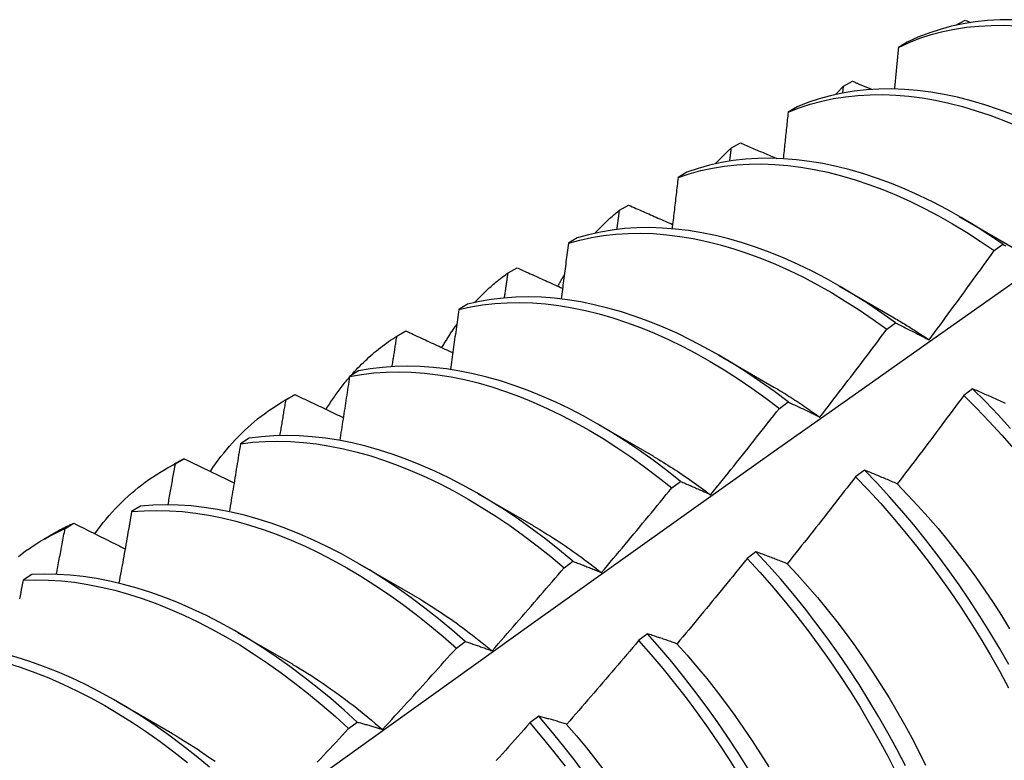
# Model space of a CAD drawing. Header units: inches. Extents: x 22 to 211, y 17 to 128.
# Tile 86 of 91: x 194.816 to 195.101, y 91.517 to 91.731. Entities that reach past the tile are written whole.
import ezdxf

# ---------------------------------------------------------------- set-up
doc = ezdxf.new("R2010")
doc.units = ezdxf.units.IN
doc.header["$MEASUREMENT"] = 0
doc.layers.add('Visible Edges(ANSI)', color=7, linetype='Continuous', lineweight=25)

msp = doc.modelspace()

# ---------------------------------------------------------------- linework, layer by layer
at = {"layer": 'Visible Edges(ANSI)'}
for p, q in [((195.08652, 91.72924), (195.08659, 91.72931)), ((195.08658, 91.72925), (195.08659, 91.72931)), ((195.08659, 91.72931), (195.08922, 91.73073)), ((195.08922, 91.73073), (195.09092, 91.73005)), ((195.07251, 91.72435), (195.06993, 91.72284)), ((195.05405, 91.7116), (195.05668, 91.71304)), ((195.05383, 91.70963), (195.05405, 91.7116)), ((195.0406, 91.70564), (195.03803, 91.70412)), ((195.02161, 91.69376), (195.02423, 91.69521)), ((195.00877, 91.68678), (195.0062, 91.68525)), ((194.98926, 91.67578), (194.99187, 91.67724)), ((195.08755, 91.67396), (195.1035, 91.66473)), ((194.97701, 91.66777), (194.97445, 91.66622)), ((195.09763, 91.66408), (195.10013, 91.66591)), ((194.95701, 91.65766), (194.95961, 91.65912)), ((195.05275, 91.65392), (195.0687, 91.64469)), ((194.94532, 91.6486), (194.94277, 91.64705)), ((194.92484, 91.63939), (194.92744, 91.64087)), ((195.06657, 91.64134), (195.06908, 91.64318)), ((195.01795, 91.63388), (195.0339, 91.62465)), ((194.9137, 91.62929), (194.91115, 91.62772)), ((195.09139, 91.62414), (195.08886, 91.62224)), ((194.89228, 91.62071), (194.8951, 91.62233)), ((194.89276, 91.62098), (194.89535, 91.62247)), ((194.89535, 91.62247), (194.8951, 91.62233)), ((195.03549, 91.61847), (195.038, 91.62033)), ((194.98315, 91.61384), (194.9991, 91.60461)), ((194.88215, 91.60982), (194.8796, 91.60824)), ((194.86077, 91.60242), (194.86335, 91.60393)), ((194.85749, 91.60067), (194.8603, 91.60229)), ((195.06008, 91.60061), (195.05755, 91.59871)), ((195.00438, 91.59549), (195.0069, 91.59736)), ((194.94835, 91.5938), (194.9643, 91.58457)), ((194.85066, 91.5902), (194.84812, 91.58861)), ((194.82885, 91.58372), (194.83143, 91.58524)), ((194.82269, 91.58063), (194.8255, 91.58225)), ((195.02873, 91.57699), (195.0262, 91.57508)), ((194.91355, 91.57376), (194.9295, 91.56453)), ((194.97324, 91.5724), (194.97576, 91.57427)), ((194.81923, 91.57043), (194.81669, 91.56882)), ((194.87875, 91.55372), (194.8947, 91.54449)), ((194.99733, 91.55328), (194.99479, 91.55136)), ((194.94207, 91.54919), (194.94459, 91.55107)), ((194.84396, 91.53368), (194.85991, 91.52445)), ((194.91086, 91.52588), (194.91338, 91.52776)), ((194.96587, 91.52947), (194.96332, 91.52755))]:
    msp.add_line(p, q, dxfattribs=at)
at = {"layer": 'Visible Edges(ANSI)', "flags": 128}
for points in [[(195.06993, 91.72284), (195.07301, 91.72424), (195.07618, 91.72546), (195.07943, 91.72652), (195.08276, 91.7274), (195.08616, 91.72811), (195.08964, 91.72865), (195.09319, 91.72901), (195.0968, 91.7292), (195.10047, 91.72922), (195.1042, 91.72906)], [(195.103, 91.73084), (195.09933, 91.73081), (195.09573, 91.73061), (195.09219, 91.73023), (195.08871, 91.72968), (195.08531, 91.72896), (195.08199, 91.72806), (195.07875, 91.72699), (195.07559, 91.72575), (195.07251, 91.72435)], [(195.06993, 91.72284), (195.06988, 91.72234), (195.06984, 91.72184), (195.06979, 91.72134), (195.06974, 91.72084), (195.0697, 91.72034), (195.06965, 91.71983), (195.0696, 91.71933), (195.06955, 91.71883), (195.0695, 91.71833), (195.06946, 91.71783), (195.06941, 91.71733), (195.06936, 91.71682), (195.06931, 91.71632), (195.06926, 91.71582), (195.06922, 91.71532), (195.06917, 91.71482), (195.06912, 91.71431), (195.06907, 91.71381), (195.06902, 91.71331), (195.06897, 91.71281), (195.06892, 91.7123), (195.06887, 91.7118), (195.06883, 91.7113), (195.06878, 91.71079)], [(195.05668, 91.71304), (195.05691, 91.71294), (195.05715, 91.71284), (195.05739, 91.71274), (195.05763, 91.71264), (195.05786, 91.71254), (195.0581, 91.71245), (195.05834, 91.71235), (195.05858, 91.71225), (195.05881, 91.71215), (195.05905, 91.71205), (195.05929, 91.71195), (195.05953, 91.71186), (195.05977, 91.71176), (195.06, 91.71166), (195.06024, 91.71156), (195.06048, 91.71146), (195.06072, 91.71136), (195.06096, 91.71126), (195.06119, 91.71117), (195.06143, 91.71107), (195.06167, 91.71097), (195.06191, 91.71087), (195.06215, 91.71077), (195.06238, 91.71067)], [(195.03803, 91.70412), (195.04119, 91.70535), (195.04443, 91.70642), (195.04776, 91.70731), (195.05116, 91.70803), (195.05464, 91.70858), (195.05818, 91.70896), (195.06178, 91.70916), (195.06545, 91.70918), (195.06917, 91.70904), (195.07295, 91.70872), (195.07677, 91.70823), (195.08063, 91.70756), (195.08454, 91.70672), (195.08847, 91.70572), (195.09244, 91.70454), (195.09643, 91.7032), (195.10044, 91.70169), (195.10446, 91.70002)], [(195.10294, 91.70343), (195.09893, 91.70493), (195.09495, 91.70626), (195.09098, 91.70742), (195.08705, 91.70841), (195.08315, 91.70924), (195.07929, 91.70989), (195.07547, 91.71037), (195.0717, 91.71067), (195.06798, 91.71081), (195.06432, 91.71077), (195.06072, 91.71055), (195.05718, 91.71017), (195.05371, 91.7096), (195.05032, 91.70887), (195.047, 91.70796), (195.04376, 91.70688), (195.0406, 91.70564)], [(195.05172, 91.7092), (195.05182, 91.7093), (195.05191, 91.7094), (195.05201, 91.7095), (195.0521, 91.70961), (195.0522, 91.70971), (195.05229, 91.70981), (195.05239, 91.70991), (195.05249, 91.71001), (195.05258, 91.71011), (195.05268, 91.71022), (195.05278, 91.71032), (195.05287, 91.71042), (195.05297, 91.71052), (195.05307, 91.71062), (195.05316, 91.71072), (195.05326, 91.71082), (195.05336, 91.71091), (195.05346, 91.71101), (195.05356, 91.71111), (195.05365, 91.71121), (195.05375, 91.71131), (195.05385, 91.71141), (195.05395, 91.7115), (195.05405, 91.7116)], [(195.03803, 91.70412), (195.03797, 91.70356), (195.03791, 91.703), (195.03785, 91.70244), (195.03779, 91.70188), (195.03773, 91.70132), (195.03767, 91.70076), (195.03762, 91.7002), (195.03756, 91.69964), (195.0375, 91.69908), (195.03744, 91.69852), (195.03738, 91.69795), (195.03732, 91.69739), (195.03726, 91.69683), (195.0372, 91.69627), (195.03714, 91.69571), (195.03708, 91.69515), (195.03702, 91.69459), (195.03696, 91.69403), (195.0369, 91.69346), (195.03684, 91.6929), (195.03677, 91.69234), (195.03671, 91.69178), (195.03665, 91.69122), (195.03659, 91.69065)], [(195.02423, 91.69521), (195.02466, 91.69502), (195.0251, 91.69483), (195.02554, 91.69465), (195.02597, 91.69446), (195.02641, 91.69427), (195.02685, 91.69409), (195.02728, 91.6939), (195.02772, 91.69371), (195.02816, 91.69353), (195.02859, 91.69334), (195.02903, 91.69315), (195.02947, 91.69297), (195.02991, 91.69278), (195.03034, 91.6926), (195.03078, 91.69241), (195.03122, 91.69222), (195.03166, 91.69204), (195.03209, 91.69185), (195.03253, 91.69166), (195.03297, 91.69148), (195.03341, 91.69129), (195.03385, 91.69111), (195.03428, 91.69092), (195.03472, 91.69073)], [(195.01692, 91.68916), (195.01711, 91.68936), (195.0173, 91.68956), (195.01749, 91.68976), (195.01768, 91.68996), (195.01787, 91.69016), (195.01806, 91.69036), (195.01825, 91.69056), (195.01844, 91.69075), (195.01863, 91.69095), (195.01883, 91.69114), (195.01902, 91.69134), (195.01922, 91.69153), (195.01941, 91.69172), (195.01961, 91.69191), (195.01981, 91.6921), (195.02, 91.69229), (195.0202, 91.69247), (195.0204, 91.69266), (195.0206, 91.69285), (195.0208, 91.69303), (195.021, 91.69321), (195.0212, 91.6934), (195.02141, 91.69358), (195.02161, 91.69376)], [(195.02115, 91.68995), (195.02117, 91.69011), (195.02119, 91.69027), (195.02121, 91.69042), (195.02123, 91.69058), (195.02125, 91.69074), (195.02126, 91.6909), (195.02128, 91.69106), (195.0213, 91.69122), (195.02132, 91.69138), (195.02134, 91.69154), (195.02136, 91.6917), (195.02138, 91.69185), (195.0214, 91.69201), (195.02142, 91.69217), (195.02144, 91.69233), (195.02146, 91.69249), (195.02148, 91.69265), (195.02149, 91.69281), (195.02151, 91.69297), (195.02153, 91.69312), (195.02155, 91.69328), (195.02157, 91.69344), (195.02159, 91.6936), (195.02161, 91.69376)], [(195.10013, 91.66591), (195.09613, 91.66863), (195.09211, 91.67121), (195.08808, 91.67365), (195.08404, 91.67593), (195.08, 91.67805), (195.07596, 91.68002), (195.07193, 91.68183), (195.06791, 91.68348), (195.0639, 91.68497), (195.05991, 91.68629), (195.05595, 91.68744), (195.05202, 91.68843), (195.04812, 91.68924), (195.04426, 91.68988), (195.04045, 91.69035), (195.03668, 91.69065), (195.03296, 91.69077), (195.02931, 91.69072), (195.02571, 91.6905), (195.02217, 91.6901), (195.01871, 91.68953), (195.01532, 91.68878), (195.012, 91.68786), (195.00877, 91.68678)], [(195.0062, 91.68525), (195.00944, 91.68632), (195.01276, 91.68722), (195.01616, 91.68796), (195.01963, 91.68851), (195.02317, 91.6889), (195.02677, 91.68911), (195.03043, 91.68915), (195.03415, 91.68901), (195.03792, 91.6887), (195.04174, 91.68822), (195.0456, 91.68756), (195.0495, 91.68674), (195.05344, 91.68574), (195.0574, 91.68458), (195.06139, 91.68324), (195.0654, 91.68174), (195.06942, 91.68008), (195.07346, 91.67826), (195.0775, 91.67628), (195.08154, 91.67414), (195.08558, 91.67185), (195.08961, 91.6694), (195.09363, 91.66681), (195.09763, 91.66408)], [(195.0062, 91.68525), (195.00613, 91.68463), (195.00606, 91.68401), (195.00599, 91.6834), (195.00591, 91.68278), (195.00584, 91.68216), (195.00577, 91.68155), (195.0057, 91.68093), (195.00563, 91.68031), (195.00556, 91.6797), (195.00548, 91.67908), (195.00541, 91.67846), (195.00534, 91.67784), (195.00527, 91.67723), (195.00519, 91.67661), (195.00512, 91.67599), (195.00505, 91.67537), (195.00497, 91.67475), (195.0049, 91.67414), (195.00483, 91.67352), (195.00475, 91.6729), (195.00468, 91.67228), (195.0046, 91.67166), (195.00453, 91.67104), (195.00446, 91.67042)], [(194.98212, 91.66912), (194.9824, 91.66942), (194.98268, 91.66972), (194.98297, 91.67002), (194.98325, 91.67031), (194.98354, 91.67061), (194.98383, 91.6709), (194.98412, 91.67119), (194.98441, 91.67148), (194.9847, 91.67176), (194.98499, 91.67205), (194.98529, 91.67233), (194.98558, 91.67261), (194.98588, 91.67288), (194.98618, 91.67316), (194.98648, 91.67343), (194.98679, 91.6737), (194.98709, 91.67397), (194.9874, 91.67423), (194.9877, 91.67449), (194.98801, 91.67476), (194.98832, 91.67501), (194.98864, 91.67527), (194.98895, 91.67553), (194.98926, 91.67578)], [(194.98853, 91.67021), (194.98856, 91.67044), (194.98859, 91.67067), (194.98862, 91.67091), (194.98865, 91.67114), (194.98868, 91.67137), (194.98871, 91.6716), (194.98874, 91.67183), (194.98878, 91.67207), (194.98881, 91.6723), (194.98884, 91.67253), (194.98887, 91.67276), (194.9889, 91.67299), (194.98893, 91.67323), (194.98896, 91.67346), (194.98899, 91.67369), (194.98902, 91.67392), (194.98905, 91.67415), (194.98908, 91.67439), (194.98911, 91.67462), (194.98914, 91.67485), (194.98917, 91.67508), (194.9892, 91.67531), (194.98923, 91.67555), (194.98926, 91.67578)], [(194.99187, 91.67724), (194.9924, 91.677), (194.99293, 91.67677), (194.99346, 91.67654), (194.99399, 91.6763), (194.99452, 91.67607), (194.99505, 91.67584), (194.99558, 91.6756), (194.99611, 91.67537), (194.99664, 91.67514), (194.99717, 91.67491), (194.9977, 91.67467), (194.99823, 91.67444), (194.99876, 91.67421), (194.99929, 91.67398), (194.99982, 91.67374), (195.00035, 91.67351), (195.00088, 91.67328), (195.00141, 91.67305), (195.00194, 91.67281), (195.00248, 91.67258), (195.00301, 91.67235), (195.00354, 91.67212), (195.00407, 91.67189), (195.0046, 91.67165)], [(195.06908, 91.64318), (195.0651, 91.64604), (195.0611, 91.64875), (195.05708, 91.65132), (195.05304, 91.65375), (195.04901, 91.65602), (195.04496, 91.65813), (195.04092, 91.6601), (195.03689, 91.6619), (195.03287, 91.66354), (195.02886, 91.66501), (195.02488, 91.66632), (195.02092, 91.66747), (195.01699, 91.66844), (195.01309, 91.66924), (195.00924, 91.66988), (195.00542, 91.67033), (195.00166, 91.67062), (194.99795, 91.67073), (194.99429, 91.67067), (194.9907, 91.67044), (194.98717, 91.67003), (194.98371, 91.66945), (194.98032, 91.66869), (194.97701, 91.66777)], [(194.97445, 91.66622), (194.97776, 91.66714), (194.98116, 91.66788), (194.98462, 91.66845), (194.98816, 91.66884), (194.99176, 91.66906), (194.99542, 91.66911), (194.99913, 91.66899), (195.0029, 91.66869), (195.00672, 91.66821), (195.01058, 91.66757), (195.01447, 91.66675), (195.01841, 91.66577), (195.02237, 91.66461), (195.02635, 91.66329), (195.03036, 91.6618), (195.03438, 91.66015), (195.03842, 91.65833), (195.04246, 91.65636), (195.0465, 91.65423), (195.05054, 91.65195), (195.05457, 91.64951), (195.05859, 91.64693), (195.06259, 91.6442), (195.06657, 91.64134)], [(194.97445, 91.66622), (194.97436, 91.66555), (194.97428, 91.66488), (194.97419, 91.66421), (194.97411, 91.66354), (194.97402, 91.66287), (194.97394, 91.6622), (194.97385, 91.66153), (194.97376, 91.66086), (194.97368, 91.66019), (194.97359, 91.65952), (194.97351, 91.65885), (194.97342, 91.65817), (194.97333, 91.6575), (194.97325, 91.65683), (194.97316, 91.65616), (194.97307, 91.65549), (194.97298, 91.65481), (194.9729, 91.65414), (194.97281, 91.65347), (194.97272, 91.6528), (194.97263, 91.65213), (194.97254, 91.65145), (194.97246, 91.65078), (194.97237, 91.65011)], [(195.07879, 91.63829), (195.07959, 91.63935), (195.08038, 91.64042), (195.08117, 91.64149), (195.08197, 91.64256), (195.08276, 91.64363), (195.08355, 91.6447), (195.08434, 91.64577), (195.08512, 91.64684), (195.08591, 91.64791), (195.0867, 91.64899), (195.08749, 91.65006), (195.08827, 91.65113), (195.08905, 91.65221), (195.08984, 91.65329), (195.09062, 91.65436), (195.0914, 91.65544), (195.09218, 91.65652), (195.09296, 91.65759), (195.09374, 91.65867), (195.09452, 91.65975), (195.0953, 91.66083), (195.09607, 91.66191), (195.09685, 91.663), (195.09763, 91.66408)], [(195.10013, 91.66591), (195.10055, 91.66569), (195.10097, 91.66548)], [(194.95961, 91.65912), (194.96016, 91.65888), (194.9607, 91.65863), (194.96125, 91.65838), (194.9618, 91.65813), (194.96234, 91.65789), (194.96289, 91.65764), (194.96344, 91.65739), (194.96399, 91.65714), (194.96453, 91.6569), (194.96508, 91.65665), (194.96563, 91.6564), (194.96618, 91.65615), (194.96673, 91.65591), (194.96728, 91.65566), (194.96783, 91.65541), (194.96837, 91.65516), (194.96892, 91.65492), (194.96947, 91.65467), (194.97002, 91.65442), (194.97057, 91.65418), (194.97112, 91.65393), (194.97167, 91.65368), (194.97222, 91.65344), (194.97277, 91.65319)], [(194.94733, 91.64908), (194.9477, 91.64948), (194.94807, 91.64988), (194.94845, 91.65027), (194.94883, 91.65066), (194.94922, 91.65105), (194.9496, 91.65143), (194.94999, 91.65181), (194.95038, 91.65219), (194.95078, 91.65256), (194.95117, 91.65293), (194.95157, 91.65329), (194.95198, 91.65365), (194.95238, 91.654), (194.95279, 91.65436), (194.9532, 91.6547), (194.95361, 91.65505), (194.95403, 91.65539), (194.95445, 91.65572), (194.95487, 91.65606), (194.95529, 91.65638), (194.95572, 91.65671), (194.95614, 91.65703), (194.95658, 91.65734), (194.95701, 91.65766)], [(194.95597, 91.65041), (194.95602, 91.65071), (194.95606, 91.65101), (194.9561, 91.65131), (194.95615, 91.65161), (194.95619, 91.65192), (194.95623, 91.65222), (194.95628, 91.65252), (194.95632, 91.65282), (194.95636, 91.65313), (194.95641, 91.65343), (194.95645, 91.65373), (194.95649, 91.65403), (194.95654, 91.65433), (194.95658, 91.65464), (194.95662, 91.65494), (194.95667, 91.65524), (194.95671, 91.65554), (194.95675, 91.65584), (194.95679, 91.65615), (194.95684, 91.65645), (194.95688, 91.65675), (194.95692, 91.65705), (194.95697, 91.65735), (194.95701, 91.65766)], [(194.97144, 91.65379), (194.97151, 91.65393), (194.97159, 91.65407), (194.97166, 91.65421), (194.97174, 91.65435), (194.97181, 91.65449), (194.97189, 91.65463), (194.97196, 91.65477), (194.97204, 91.65491), (194.97211, 91.65505), (194.97219, 91.65519), (194.97227, 91.65532), (194.97234, 91.65546), (194.97242, 91.6556), (194.9725, 91.65574), (194.97257, 91.65588), (194.97265, 91.65601), (194.97273, 91.65615), (194.97281, 91.65629), (194.97289, 91.65642), (194.97296, 91.65656), (194.97304, 91.6567), (194.97312, 91.65683), (194.9732, 91.65697), (194.97328, 91.6571)], [(194.66181, 91.3378), (194.68523, 91.35487), (194.70863, 91.37191), (194.732, 91.38891), (194.75534, 91.40587), (194.77865, 91.42279), (194.80194, 91.43966), (194.82521, 91.4565), (194.84845, 91.47329), (194.87168, 91.49004), (194.89488, 91.50673), (194.91806, 91.52338), (194.94123, 91.53999), (194.96438, 91.55654), (194.98752, 91.57304), (195.01064, 91.58949), (195.03375, 91.60589), (195.05684, 91.62223), (195.07993, 91.63852), (195.10301, 91.65475)], [(195.038, 91.62033), (195.03405, 91.62331), (195.03006, 91.62616), (195.02606, 91.62887), (195.02204, 91.63143), (195.01801, 91.63385), (195.01397, 91.63611), (195.00993, 91.63822), (195.00589, 91.64017), (195.00185, 91.64196), (194.99783, 91.64359), (194.99383, 91.64506), (194.98984, 91.64636), (194.98589, 91.64749), (194.98196, 91.64845), (194.97806, 91.64925), (194.97421, 91.64987), (194.9704, 91.65032), (194.96664, 91.65059), (194.96293, 91.6507), (194.95928, 91.65062), (194.95569, 91.65038), (194.95216, 91.64996), (194.94871, 91.64937), (194.94532, 91.6486)], [(194.94277, 91.64705), (194.94267, 91.64633), (194.94257, 91.6456), (194.94247, 91.64488), (194.94237, 91.64416), (194.94227, 91.64344), (194.94217, 91.64272), (194.94206, 91.642), (194.94196, 91.64127), (194.94186, 91.64055), (194.94176, 91.63983), (194.94166, 91.63911), (194.94156, 91.63838), (194.94146, 91.63766), (194.94135, 91.63694), (194.94125, 91.63621), (194.94115, 91.63549), (194.94105, 91.63477), (194.94094, 91.63404), (194.94084, 91.63332), (194.94074, 91.63259), (194.94063, 91.63187), (194.94053, 91.63115), (194.94043, 91.63042), (194.94032, 91.6297)], [(194.94277, 91.64705), (194.94615, 91.6478), (194.94962, 91.64838), (194.95315, 91.64879), (194.95674, 91.64902), (194.9604, 91.64908), (194.96411, 91.64896), (194.96788, 91.64867), (194.97169, 91.64821), (194.97555, 91.64757), (194.97944, 91.64677), (194.98337, 91.64579), (194.98733, 91.64464), (194.99132, 91.64333), (194.99533, 91.64185), (194.99935, 91.64021), (195.00338, 91.63841), (195.00742, 91.63644), (195.01146, 91.63432), (195.0155, 91.63205), (195.01953, 91.62962), (195.02355, 91.62705), (195.02755, 91.62433), (195.03154, 91.62147), (195.03549, 91.61847)], [(195.0687, 91.64464), (195.06913, 91.6444), (195.06955, 91.64415), (195.06997, 91.6439), (195.07039, 91.64365), (195.07081, 91.6434), (195.07124, 91.64315), (195.07166, 91.64289), (195.07208, 91.64264), (195.0725, 91.64238), (195.07292, 91.64212), (195.07334, 91.64185), (195.07376, 91.64159), (195.07418, 91.64132), (195.0746, 91.64105), (195.07502, 91.64078), (195.07544, 91.64051), (195.07586, 91.64024), (195.07628, 91.63996), (195.0767, 91.63968), (195.07712, 91.6394), (195.07754, 91.63912), (195.07796, 91.63884), (195.07838, 91.63855), (195.07879, 91.63827)], [(194.92744, 91.64087), (194.928, 91.64061), (194.92857, 91.64035), (194.92913, 91.64008), (194.92969, 91.63982), (194.93026, 91.63956), (194.93082, 91.6393), (194.93139, 91.63903), (194.93195, 91.63877), (194.93252, 91.63851), (194.93308, 91.63825), (194.93365, 91.63798), (194.93422, 91.63772), (194.93478, 91.63746), (194.93535, 91.6372), (194.93591, 91.63694), (194.93648, 91.63667), (194.93705, 91.63641), (194.93761, 91.63615), (194.93818, 91.63589), (194.93875, 91.63563), (194.93932, 91.63536), (194.93988, 91.6351), (194.94045, 91.63484), (194.94102, 91.63458)], [(194.93788, 91.63603), (194.93805, 91.63632), (194.93822, 91.63661), (194.93839, 91.6369), (194.93856, 91.63719), (194.93873, 91.63748), (194.9389, 91.63776), (194.93907, 91.63805), (194.93925, 91.63833), (194.93942, 91.63862), (194.9396, 91.6389), (194.93977, 91.63918), (194.93995, 91.63946), (194.94013, 91.63974), (194.94031, 91.64002), (194.94049, 91.64029), (194.94068, 91.64057), (194.94086, 91.64084), (194.94104, 91.64112), (194.94123, 91.64139), (194.94141, 91.64166), (194.9416, 91.64193), (194.94179, 91.6422), (194.94198, 91.64246), (194.94217, 91.64273)], [(195.04722, 91.61596), (195.04804, 91.61701), (195.04885, 91.61806), (195.04967, 91.61911), (195.05048, 91.62016), (195.05129, 91.62121), (195.0521, 91.62227), (195.05291, 91.62332), (195.05372, 91.62438), (195.05453, 91.62543), (195.05534, 91.62649), (195.05615, 91.62754), (195.05696, 91.6286), (195.05776, 91.62966), (195.05857, 91.63072), (195.05937, 91.63177), (195.06017, 91.63283), (195.06098, 91.63389), (195.06178, 91.63496), (195.06258, 91.63602), (195.06338, 91.63708), (195.06418, 91.63814), (195.06498, 91.63921), (195.06577, 91.64027), (195.06657, 91.64134)], [(195.06908, 91.64318), (195.06948, 91.64299), (195.06987, 91.64279), (195.07027, 91.64259), (195.07067, 91.6424), (195.07107, 91.6422), (195.07147, 91.642), (195.07187, 91.6418), (195.07227, 91.6416), (195.07267, 91.6414), (195.07307, 91.6412), (195.07348, 91.641), (195.07388, 91.6408), (195.07429, 91.64059), (195.07469, 91.64039), (195.0751, 91.64018), (195.07551, 91.63997), (195.07592, 91.63977), (195.07632, 91.63956), (195.07673, 91.63935), (195.07714, 91.63914), (195.07756, 91.63893), (195.07797, 91.63871), (195.07838, 91.6385), (195.07879, 91.63829)], [(194.91157, 91.62798), (194.91207, 91.62854), (194.91257, 91.62909), (194.91308, 91.62963), (194.91359, 91.63017), (194.9141, 91.6307), (194.91463, 91.63122), (194.91515, 91.63173), (194.91568, 91.63224), (194.91622, 91.63274), (194.91676, 91.63324), (194.91731, 91.63373), (194.91786, 91.6342), (194.91842, 91.63468), (194.91898, 91.63514), (194.91954, 91.6356), (194.92011, 91.63605), (194.92069, 91.63649), (194.92127, 91.63693), (194.92185, 91.63736), (194.92244, 91.63778), (194.92303, 91.63819), (194.92363, 91.6386), (194.92424, 91.639), (194.92484, 91.63939)], [(194.92347, 91.63053), (194.92353, 91.6309), (194.92359, 91.63127), (194.92365, 91.63164), (194.92371, 91.63201), (194.92376, 91.63238), (194.92382, 91.63275), (194.92388, 91.63312), (194.92393, 91.63349), (194.92399, 91.63386), (194.92405, 91.63423), (194.92411, 91.6346), (194.92416, 91.63496), (194.92422, 91.63533), (194.92428, 91.6357), (194.92433, 91.63607), (194.92439, 91.63644), (194.92445, 91.63681), (194.9245, 91.63718), (194.92456, 91.63755), (194.92462, 91.63792), (194.92467, 91.63828), (194.92473, 91.63865), (194.92479, 91.63902), (194.92484, 91.63939)], [(195.0069, 91.59736), (195.00297, 91.60047), (194.99901, 91.60345), (194.99503, 91.60629), (194.99102, 91.60899), (194.987, 91.61154), (194.98297, 91.61394), (194.97893, 91.6162), (194.97489, 91.6183), (194.97085, 91.62024), (194.96682, 91.62202), (194.9628, 91.62364), (194.95879, 91.6251), (194.95481, 91.62639), (194.95085, 91.62751), (194.94693, 91.62847), (194.94304, 91.62925), (194.93918, 91.62986), (194.93538, 91.6303), (194.93162, 91.63057), (194.92791, 91.63066), (194.92427, 91.63058), (194.92068, 91.63032), (194.91716, 91.62989), (194.9137, 91.62929)], [(194.90437, 91.61818), (194.90463, 91.61859), (194.90489, 91.619), (194.90515, 91.61942), (194.90541, 91.61982), (194.90568, 91.62023), (194.90594, 91.62063), (194.90621, 91.62103), (194.90649, 91.62143), (194.90676, 91.62183), (194.90703, 91.62222), (194.90731, 91.62261), (194.90759, 91.623), (194.90787, 91.62338), (194.90816, 91.62377), (194.90844, 91.62415), (194.90873, 91.62452), (194.90902, 91.6249), (194.90931, 91.62527), (194.90961, 91.62564), (194.90991, 91.62601), (194.9102, 91.62637), (194.9105, 91.62673), (194.91081, 91.62709), (194.91111, 91.62745)], [(194.91115, 91.62772), (194.91104, 91.62695), (194.91092, 91.62618), (194.91081, 91.62541), (194.91069, 91.62464), (194.91057, 91.62387), (194.91046, 91.6231), (194.91034, 91.62233), (194.91022, 91.62155), (194.91011, 91.62078), (194.90999, 91.62001), (194.90987, 91.61924), (194.90975, 91.61847), (194.90963, 91.6177), (194.90952, 91.61692), (194.9094, 91.61615), (194.90928, 91.61538), (194.90916, 91.61461), (194.90904, 91.61383), (194.90892, 91.61306), (194.9088, 91.61229), (194.90868, 91.61152), (194.90856, 91.61074), (194.90844, 91.60997), (194.90832, 91.6092)], [(194.91115, 91.62772), (194.91461, 91.62831), (194.91814, 91.62873), (194.92173, 91.62897), (194.92538, 91.62904), (194.92909, 91.62893), (194.93285, 91.62865), (194.93666, 91.6282), (194.94052, 91.62758), (194.94441, 91.62678), (194.94834, 91.62581), (194.9523, 91.62468), (194.95628, 91.62338), (194.96029, 91.62191), (194.96431, 91.62027), (194.96834, 91.61848), (194.97238, 91.61652), (194.97642, 91.61441), (194.98046, 91.61215), (194.9845, 91.60973), (194.98852, 91.60717), (194.99252, 91.60446), (194.9965, 91.60161), (195.00046, 91.59862), (195.00438, 91.59549)], [(195.03389, 91.62464), (195.03445, 91.62431), (195.03501, 91.62398), (195.03557, 91.62365), (195.03613, 91.62332), (195.03668, 91.62298), (195.03724, 91.62264), (195.0378, 91.62229), (195.03835, 91.62194), (195.03891, 91.62159), (195.03946, 91.62124), (195.04002, 91.62088), (195.04058, 91.62052), (195.04113, 91.62015), (195.04168, 91.61978), (195.04224, 91.61941), (195.04279, 91.61904), (195.04334, 91.61866), (195.0439, 91.61828), (195.04445, 91.61789), (195.045, 91.61751), (195.04555, 91.61712), (195.0461, 91.61672), (195.04665, 91.61633), (195.0472, 91.61593)], [(195.10096, 91.61987), (195.10053, 91.62006), (195.10011, 91.62026), (195.09969, 91.62045), (195.09926, 91.62064), (195.09884, 91.62083), (195.09842, 91.62102), (195.098, 91.62121), (195.09758, 91.6214), (195.09716, 91.62159), (195.09674, 91.62178), (195.09633, 91.62196), (195.09591, 91.62215), (195.0955, 91.62233), (195.09508, 91.62252), (195.09467, 91.6227), (195.09425, 91.62288), (195.09384, 91.62307), (195.09343, 91.62325), (195.09302, 91.62343), (195.09261, 91.62361), (195.0922, 91.62378), (195.09179, 91.62396), (195.09139, 91.62414)], [(195.10236, 91.61269), (195.09876, 91.61661), (195.0951, 91.62043), (195.09139, 91.62414)], [(194.87091, 91.60024), (194.87165, 91.60133), (194.8724, 91.60241), (194.87317, 91.60347), (194.87396, 91.60451), (194.87476, 91.60553), (194.87557, 91.60653), (194.8764, 91.60752), (194.87725, 91.60848), (194.87811, 91.60942), (194.87899, 91.61033), (194.87988, 91.61123), (194.88079, 91.61211), (194.88171, 91.61297), (194.88265, 91.6138), (194.8836, 91.61462), (194.88456, 91.61541), (194.88554, 91.61619), (194.88653, 91.61694), (194.88754, 91.61766), (194.88855, 91.61837), (194.88959, 91.61906), (194.89063, 91.61972), (194.89169, 91.62036), (194.89276, 91.62098)], [(194.89103, 91.61059), (194.89111, 91.61103), (194.89118, 91.61146), (194.89125, 91.61189), (194.89133, 91.61233), (194.8914, 91.61276), (194.89147, 91.61319), (194.89154, 91.61363), (194.89162, 91.61406), (194.89169, 91.61449), (194.89176, 91.61492), (194.89183, 91.61536), (194.89191, 91.61579), (194.89198, 91.61622), (194.89205, 91.61666), (194.89212, 91.61709), (194.89219, 91.61752), (194.89226, 91.61795), (194.89234, 91.61839), (194.89241, 91.61882), (194.89248, 91.61925), (194.89255, 91.61968), (194.89262, 91.62012), (194.89269, 91.62055), (194.89276, 91.62098)], [(194.89535, 91.62247), (194.89593, 91.6222), (194.89651, 91.62192), (194.89709, 91.62164), (194.89768, 91.62136), (194.89826, 91.62109), (194.89884, 91.62081), (194.89942, 91.62053), (194.9, 91.62025), (194.90059, 91.61998), (194.90117, 91.6197), (194.90175, 91.61942), (194.90233, 91.61914), (194.90292, 91.61887), (194.9035, 91.61859), (194.90408, 91.61831), (194.90467, 91.61804), (194.90525, 91.61776), (194.90584, 91.61748), (194.90642, 91.6172), (194.90701, 91.61693), (194.90759, 91.61665), (194.90818, 91.61637), (194.90876, 91.6161), (194.90935, 91.61582)], [(195.08886, 91.62224), (195.08807, 91.62117), (195.08727, 91.6201), (195.08648, 91.61902), (195.08568, 91.61795), (195.08488, 91.61688), (195.08409, 91.61581), (195.08329, 91.61474), (195.08249, 91.61367), (195.08169, 91.61261), (195.08089, 91.61154), (195.08009, 91.61047), (195.07929, 91.6094), (195.07848, 91.60834), (195.07768, 91.60727), (195.07688, 91.60621), (195.07607, 91.60515), (195.07526, 91.60408), (195.07446, 91.60302), (195.07365, 91.60196), (195.07284, 91.6009), (195.07203, 91.59984), (195.07122, 91.59878), (195.07041, 91.59772), (195.0696, 91.59667)], [(195.08886, 91.62224), (195.09257, 91.61852), (195.09622, 91.6147), (195.09982, 91.61077), (195.10335, 91.60674)], [(195.01563, 91.59353), (195.01646, 91.59456), (195.0173, 91.59559), (195.01814, 91.59663), (195.01897, 91.59766), (195.01981, 91.59869), (195.02064, 91.59973), (195.02147, 91.60076), (195.0223, 91.6018), (195.02313, 91.60284), (195.02396, 91.60387), (195.02479, 91.60491), (195.02562, 91.60595), (195.02645, 91.60699), (195.02727, 91.60803), (195.0281, 91.60907), (195.02892, 91.61011), (195.02975, 91.61116), (195.03057, 91.6122), (195.03139, 91.61324), (195.03221, 91.61429), (195.03303, 91.61533), (195.03385, 91.61638), (195.03467, 91.61743), (195.03549, 91.61847)], [(195.038, 91.62033), (195.03838, 91.62015), (195.03875, 91.61998), (195.03913, 91.61981), (195.03951, 91.61963), (195.03989, 91.61946), (195.04027, 91.61928), (195.04065, 91.61911), (195.04103, 91.61893), (195.04141, 91.61875), (195.04179, 91.61857), (195.04217, 91.61839), (195.04256, 91.61821), (195.04294, 91.61803), (195.04333, 91.61784), (195.04371, 91.61766), (195.0441, 91.61747), (195.04449, 91.61729), (195.04488, 91.6171), (195.04527, 91.61691), (195.04565, 91.61672), (195.04605, 91.61654), (195.04644, 91.61634), (195.04683, 91.61615), (195.04722, 91.61596)], [(194.97576, 91.57427), (194.97187, 91.5775), (194.96794, 91.58061), (194.96398, 91.58358), (194.95999, 91.58641), (194.95599, 91.5891), (194.95196, 91.59165), (194.94793, 91.59404), (194.94389, 91.59629), (194.93985, 91.59838), (194.93581, 91.60031), (194.93178, 91.60208), (194.92776, 91.60369), (194.92376, 91.60514), (194.91978, 91.60642), (194.91582, 91.60753), (194.9119, 91.60848), (194.90801, 91.60925), (194.90416, 91.60985), (194.90035, 91.61028), (194.8966, 91.61054), (194.8929, 91.61062), (194.88925, 91.61053), (194.88567, 91.61026), (194.88215, 91.60982)], [(194.8796, 91.60824), (194.87947, 91.60742), (194.87934, 91.60661), (194.87921, 91.60579), (194.87907, 91.60497), (194.87894, 91.60416), (194.87881, 91.60334), (194.87867, 91.60252), (194.87854, 91.6017), (194.8784, 91.60088), (194.87827, 91.60007), (194.87813, 91.59925), (194.878, 91.59843), (194.87786, 91.59761), (194.87773, 91.59679), (194.87759, 91.59597), (194.87746, 91.59516), (194.87732, 91.59434), (194.87718, 91.59352), (194.87704, 91.5927), (194.87691, 91.59188), (194.87677, 91.59106), (194.87663, 91.59024), (194.87649, 91.58942), (194.87636, 91.5886)], [(194.8796, 91.60824), (194.88313, 91.60867), (194.88672, 91.60892), (194.89036, 91.609), (194.89407, 91.6089), (194.89783, 91.60864), (194.90164, 91.60819), (194.90549, 91.60758), (194.90938, 91.60679), (194.91331, 91.60584), (194.91727, 91.60471), (194.92125, 91.60342), (194.92525, 91.60196), (194.92927, 91.60034), (194.9333, 91.59855), (194.93734, 91.59661), (194.94139, 91.5945), (194.94543, 91.59225), (194.94946, 91.58984), (194.95348, 91.58728), (194.95748, 91.58458), (194.96147, 91.58174), (194.96542, 91.57876), (194.96935, 91.57564), (194.97324, 91.5724)], [(194.86335, 91.60393), (194.86322, 91.60386), (194.86309, 91.6038), (194.86296, 91.60373), (194.86283, 91.60367), (194.86271, 91.6036), (194.86258, 91.60353), (194.86245, 91.60347), (194.86232, 91.6034), (194.86219, 91.60333), (194.86207, 91.60327), (194.86194, 91.6032), (194.86181, 91.60313), (194.86168, 91.60306), (194.86156, 91.60299), (194.86143, 91.60292), (194.8613, 91.60285), (194.86118, 91.60278), (194.86105, 91.60271), (194.86092, 91.60264), (194.8608, 91.60257), (194.86067, 91.6025), (194.86055, 91.60243), (194.86042, 91.60236), (194.8603, 91.60229)], [(194.86335, 91.60393), (194.86395, 91.60364), (194.86454, 91.60334), (194.86514, 91.60305), (194.86574, 91.60276), (194.86634, 91.60247), (194.86694, 91.60217), (194.86753, 91.60188), (194.86813, 91.60159), (194.86873, 91.6013), (194.86933, 91.601), (194.86993, 91.60071), (194.87053, 91.60042), (194.87113, 91.60013), (194.87173, 91.59984), (194.87233, 91.59954), (194.87293, 91.59925), (194.87353, 91.59896), (194.87413, 91.59867), (194.87474, 91.59838), (194.87534, 91.59808), (194.87594, 91.59779), (194.87654, 91.5975), (194.87714, 91.59721), (194.87775, 91.59692)], [(194.99909, 91.60456), (194.99978, 91.60415), (195.00048, 91.60374), (195.00117, 91.60333), (195.00187, 91.60291), (195.00256, 91.60248), (195.00325, 91.60205), (195.00395, 91.60161), (195.00464, 91.60117), (195.00533, 91.60073), (195.00602, 91.60028), (195.00671, 91.59982), (195.0074, 91.59936), (195.00809, 91.5989), (195.00878, 91.59843), (195.00947, 91.59795), (195.01015, 91.59747), (195.01084, 91.59699), (195.01153, 91.5965), (195.01221, 91.59601), (195.01289, 91.59551), (195.01358, 91.59501), (195.01426, 91.5945), (195.01494, 91.59399), (195.01562, 91.59347)], [(194.83748, 91.58221), (194.83827, 91.5833), (194.83908, 91.58438), (194.8399, 91.58543), (194.84074, 91.58646), (194.8416, 91.58747), (194.84247, 91.58846), (194.84336, 91.58943), (194.84427, 91.59037), (194.84519, 91.59129), (194.84612, 91.5922), (194.84707, 91.59308), (194.84804, 91.59393), (194.84902, 91.59477), (194.85002, 91.59558), (194.85103, 91.59637), (194.85205, 91.59713), (194.85309, 91.59788), (194.85415, 91.5986), (194.85522, 91.59929), (194.8563, 91.59997), (194.8574, 91.60062), (194.85851, 91.60124), (194.85963, 91.60185), (194.86077, 91.60242)], [(194.85865, 91.59058), (194.85874, 91.59107), (194.85883, 91.59157), (194.85892, 91.59206), (194.85901, 91.59255), (194.8591, 91.59305), (194.85919, 91.59354), (194.85927, 91.59404), (194.85936, 91.59453), (194.85945, 91.59502), (194.85954, 91.59552), (194.85963, 91.59601), (194.85972, 91.5965), (194.85981, 91.597), (194.85989, 91.59749), (194.85998, 91.59798), (194.86007, 91.59848), (194.86016, 91.59897), (194.86024, 91.59946), (194.86033, 91.59996), (194.86042, 91.60045), (194.86051, 91.60094), (194.86059, 91.60144), (194.86068, 91.60193), (194.86077, 91.60242)], [(195.05755, 91.59871), (195.05674, 91.59765), (195.05592, 91.5966), (195.05511, 91.59554), (195.05429, 91.59449), (195.05347, 91.59344), (195.05265, 91.59239), (195.05183, 91.59134), (195.05101, 91.59029), (195.05019, 91.58924), (195.04937, 91.58819), (195.04854, 91.58714), (195.04772, 91.58609), (195.04689, 91.58504), (195.04607, 91.584), (195.04524, 91.58295), (195.04442, 91.58191), (195.04359, 91.58086), (195.04276, 91.57982), (195.04193, 91.57878), (195.0411, 91.57773), (195.04027, 91.57669), (195.03944, 91.57565), (195.0386, 91.57461), (195.03777, 91.57357)], [(195.05755, 91.59871), (195.06121, 91.59489), (195.06481, 91.59096), (195.06834, 91.58694), (195.0718, 91.58282), (195.07519, 91.57862), (195.07851, 91.57433), (195.08174, 91.56996), (195.08489, 91.56552), (195.08795, 91.56101), (195.09092, 91.55645), (195.09379, 91.55182), (195.09657, 91.54715), (195.09924, 91.54243), (195.10181, 91.53767)], [(195.0696, 91.59667), (195.06919, 91.59684), (195.06879, 91.59701), (195.06838, 91.59718), (195.06798, 91.59736), (195.06758, 91.59753), (195.06718, 91.5977), (195.06678, 91.59787), (195.06638, 91.59803), (195.06598, 91.5982), (195.06558, 91.59837), (195.06518, 91.59853), (195.06478, 91.5987), (195.06439, 91.59886), (195.06399, 91.59903), (195.0636, 91.59919), (195.0632, 91.59935), (195.06281, 91.59951), (195.06242, 91.59967), (195.06203, 91.59983), (195.06164, 91.59999), (195.06125, 91.60015), (195.06086, 91.6003), (195.06047, 91.60046), (195.06008, 91.60061)], [(195.10185, 91.54441), (195.09917, 91.54912), (195.09639, 91.55379), (195.09351, 91.55841), (195.09053, 91.56298), (195.08747, 91.56748), (195.08431, 91.57192), (195.08107, 91.57628), (195.07775, 91.58056), (195.07436, 91.58476), (195.07089, 91.58887), (195.06735, 91.59289), (195.06375, 91.5968), (195.06008, 91.60061)], [(194.98401, 91.571), (194.98487, 91.57201), (194.98573, 91.57303), (194.98658, 91.57404), (194.98744, 91.57505), (194.9883, 91.57607), (194.98915, 91.57708), (194.99, 91.5781), (194.99086, 91.57912), (194.99171, 91.58014), (194.99256, 91.58115), (194.99341, 91.58217), (194.99426, 91.58319), (194.99511, 91.58421), (194.99595, 91.58524), (194.9968, 91.58626), (194.99765, 91.58728), (194.99849, 91.58831), (194.99933, 91.58933), (195.00018, 91.59036), (195.00102, 91.59138), (195.00186, 91.59241), (195.0027, 91.59344), (195.00354, 91.59447), (195.00438, 91.59549)], [(195.0069, 91.59736), (195.00725, 91.59721), (195.00761, 91.59706), (195.00797, 91.59691), (195.00832, 91.59675), (195.00868, 91.5966), (195.00904, 91.59645), (195.0094, 91.59629), (195.00976, 91.59614), (195.01012, 91.59598), (195.01048, 91.59583), (195.01085, 91.59567), (195.01121, 91.59551), (195.01157, 91.59535), (195.01194, 91.59519), (195.01231, 91.59503), (195.01267, 91.59486), (195.01304, 91.5947), (195.01341, 91.59454), (195.01377, 91.59437), (195.01414, 91.59421), (195.01451, 91.59404), (195.01488, 91.59387), (195.01526, 91.5937), (195.01563, 91.59353)], [(195.06958, 91.59662), (195.07261, 91.59351), (195.07559, 91.59032), (195.07852, 91.58706), (195.0814, 91.58372), (195.08422, 91.58031), (195.08698, 91.57683), (195.08967, 91.57329), (195.0923, 91.56969), (195.09485, 91.56603), (195.09734, 91.56232), (195.09975, 91.55857), (195.10208, 91.55477)], [(194.94459, 91.55107), (194.94073, 91.55443), (194.93684, 91.55765), (194.9329, 91.56075), (194.92894, 91.56371), (194.92496, 91.56654), (194.92095, 91.56922), (194.91693, 91.57175), (194.91289, 91.57414), (194.90885, 91.57638), (194.90481, 91.57846), (194.90077, 91.58038), (194.89674, 91.58214), (194.89272, 91.58375), (194.88872, 91.58518), (194.88474, 91.58645), (194.88079, 91.58756), (194.87687, 91.58849), (194.87298, 91.58925), (194.86913, 91.58984), (194.86533, 91.59026), (194.86158, 91.59051), (194.85788, 91.59058), (194.85424, 91.59048), (194.85066, 91.5902)], [(194.84812, 91.58861), (194.84797, 91.58775), (194.84782, 91.58689), (194.84767, 91.58602), (194.84751, 91.58516), (194.84736, 91.5843), (194.84721, 91.58344), (194.84706, 91.58258), (194.84691, 91.58172), (194.84675, 91.58085), (194.8466, 91.57999), (194.84645, 91.57913), (194.84629, 91.57827), (194.84614, 91.57741), (194.84599, 91.57654), (194.84583, 91.57568), (194.84568, 91.57482), (194.84552, 91.57395), (194.84537, 91.57309), (194.84521, 91.57223), (194.84505, 91.57136), (194.8449, 91.5705), (194.84474, 91.56964), (194.84458, 91.56877), (194.84443, 91.56791)], [(194.84812, 91.58861), (194.8517, 91.58887), (194.85535, 91.58896), (194.85905, 91.58888), (194.86281, 91.58862), (194.86661, 91.58819), (194.87046, 91.58758), (194.87435, 91.58681), (194.87828, 91.58586), (194.88223, 91.58474), (194.88621, 91.58346), (194.89022, 91.58201), (194.89423, 91.5804), (194.89827, 91.57862), (194.90231, 91.57669), (194.90635, 91.57459), (194.91039, 91.57235), (194.91442, 91.56995), (194.91844, 91.5674), (194.92245, 91.56471), (194.92643, 91.56187), (194.93039, 91.5589), (194.93432, 91.55579), (194.93822, 91.55256), (194.94207, 91.54919)], [(194.83143, 91.58524), (194.83117, 91.58512), (194.83092, 91.58501), (194.83067, 91.5849), (194.83042, 91.58478), (194.83016, 91.58467), (194.82991, 91.58455), (194.82966, 91.58443), (194.82941, 91.58431), (194.82916, 91.58419), (194.82891, 91.58407), (194.82867, 91.58395), (194.82842, 91.58382), (194.82817, 91.5837), (194.82793, 91.58357), (194.82768, 91.58344), (194.82744, 91.58332), (194.82719, 91.58319), (194.82695, 91.58306), (194.8267, 91.58292), (194.82646, 91.58279), (194.82622, 91.58266), (194.82598, 91.58252), (194.82574, 91.58238), (194.8255, 91.58225)], [(194.83143, 91.58524), (194.83204, 91.58493), (194.83266, 91.58462), (194.83327, 91.58431), (194.83388, 91.58401), (194.8345, 91.5837), (194.83511, 91.58339), (194.83573, 91.58309), (194.83634, 91.58278), (194.83696, 91.58247), (194.83757, 91.58216), (194.83819, 91.58186), (194.83881, 91.58155), (194.83942, 91.58124), (194.84004, 91.58093), (194.84066, 91.58063), (194.84127, 91.58032), (194.84189, 91.58001), (194.84251, 91.5797), (194.84313, 91.5794), (194.84374, 91.57909), (194.84436, 91.57878), (194.84498, 91.57848), (194.8456, 91.57817), (194.84622, 91.57786)], [(194.9643, 91.58451), (194.96514, 91.58403), (194.96597, 91.58353), (194.9668, 91.58304), (194.96763, 91.58253), (194.96845, 91.58202), (194.96928, 91.5815), (194.97011, 91.58098), (194.97094, 91.58044), (194.97176, 91.5799), (194.97259, 91.57936), (194.97341, 91.5788), (194.97424, 91.57824), (194.97506, 91.57767), (194.97588, 91.5771), (194.9767, 91.57652), (194.97752, 91.57593), (194.97833, 91.57533), (194.97915, 91.57473), (194.97996, 91.57412), (194.98078, 91.57351), (194.98159, 91.57289), (194.9824, 91.57226), (194.98321, 91.57163), (194.98401, 91.57098)], [(194.81535, 91.57564), (194.81639, 91.57645), (194.81745, 91.57724), (194.81852, 91.578), (194.81961, 91.57873), (194.82072, 91.57944), (194.82184, 91.58013), (194.82297, 91.58079), (194.82412, 91.58143), (194.82528, 91.58204), (194.82646, 91.58262), (194.82765, 91.58318), (194.82885, 91.58372)], [(194.82632, 91.57049), (194.82643, 91.57104), (194.82653, 91.57159), (194.82664, 91.57214), (194.82675, 91.57269), (194.82685, 91.57325), (194.82696, 91.5738), (194.82707, 91.57435), (194.82717, 91.5749), (194.82728, 91.57545), (194.82739, 91.576), (194.82749, 91.57656), (194.8276, 91.57711), (194.8277, 91.57766), (194.82781, 91.57821), (194.82791, 91.57876), (194.82802, 91.57931), (194.82812, 91.57986), (194.82823, 91.58041), (194.82833, 91.58097), (194.82844, 91.58152), (194.82854, 91.58207), (194.82865, 91.58262), (194.82875, 91.58317), (194.82885, 91.58372)], [(195.03777, 91.57357), (195.03738, 91.57373), (195.037, 91.57388), (195.03662, 91.57403), (195.03623, 91.57418), (195.03585, 91.57433), (195.03547, 91.57447), (195.03509, 91.57462), (195.03471, 91.57477), (195.03433, 91.57491), (195.03395, 91.57506), (195.03357, 91.5752), (195.03319, 91.57534), (195.03282, 91.57549), (195.03244, 91.57563), (195.03207, 91.57577), (195.03169, 91.57591), (195.03132, 91.57604), (195.03095, 91.57618), (195.03058, 91.57632), (195.03021, 91.57646), (195.02984, 91.57659), (195.02947, 91.57673), (195.0291, 91.57686), (195.02873, 91.57699)], [(195.07196, 91.51511), (195.06948, 91.5199), (195.0669, 91.52465), (195.06421, 91.52936), (195.06142, 91.53403), (195.05854, 91.53865), (195.05555, 91.54321), (195.05248, 91.54771), (195.04932, 91.55214), (195.04608, 91.55649), (195.04275, 91.56077), (195.03935, 91.56497), (195.03588, 91.56907), (195.03234, 91.57308), (195.02873, 91.57699)], [(194.97576, 91.57427), (194.9761, 91.57414), (194.97643, 91.57402), (194.97677, 91.57389), (194.97711, 91.57376), (194.97745, 91.57363), (194.97779, 91.5735), (194.97813, 91.57337), (194.97847, 91.57324), (194.97881, 91.57311), (194.97915, 91.57297), (194.97949, 91.57284), (194.97984, 91.5727), (194.98018, 91.57257), (194.98053, 91.57243), (194.98087, 91.57229), (194.98122, 91.57215), (194.98156, 91.57201), (194.98191, 91.57187), (194.98226, 91.57173), (194.98261, 91.57158), (194.98296, 91.57144), (194.98331, 91.57129), (194.98366, 91.57115), (194.98401, 91.571)], [(195.0262, 91.57508), (195.02536, 91.57404), (195.02452, 91.57301), (195.02368, 91.57197), (195.02285, 91.57094), (195.02201, 91.5699), (195.02116, 91.56887), (195.02032, 91.56784), (195.01948, 91.56681), (195.01864, 91.56578), (195.01779, 91.56475), (195.01695, 91.56372), (195.0161, 91.56269), (195.01526, 91.56166), (195.01441, 91.56063), (195.01356, 91.55961), (195.01271, 91.55858), (195.01186, 91.55756), (195.01101, 91.55653), (195.01016, 91.55551), (195.00931, 91.55449), (195.00846, 91.55347), (195.0076, 91.55244), (195.00675, 91.55142), (195.0059, 91.5504)], [(195.0262, 91.57508), (195.0298, 91.57116), (195.03333, 91.56714), (195.0368, 91.56303), (195.0402, 91.55883), (195.04352, 91.55455), (195.04675, 91.55018), (195.04991, 91.54575), (195.05297, 91.54124), (195.05595, 91.53668), (195.05883, 91.53206), (195.06161, 91.52739), (195.06429, 91.52267), (195.06686, 91.51792), (195.06933, 91.51313)], [(195.03777, 91.57356), (195.04074, 91.57038), (195.04367, 91.56711), (195.04654, 91.56376), (195.04935, 91.56034), (195.0521, 91.55686), (195.0548, 91.55331), (195.05742, 91.54971), (195.05998, 91.54605), (195.06247, 91.54234), (195.06489, 91.53858), (195.06723, 91.53479), (195.0695, 91.53096), (195.07169, 91.52709), (195.07379, 91.5232), (195.07581, 91.51929), (195.07775, 91.51535)], [(194.91338, 91.52776), (194.90957, 91.53123), (194.9057, 91.53458), (194.9018, 91.5378), (194.89787, 91.54089), (194.89391, 91.54385), (194.88992, 91.54666), (194.88591, 91.54933), (194.88189, 91.55186), (194.87785, 91.55424), (194.87381, 91.55647), (194.86977, 91.55854), (194.86573, 91.56045), (194.8617, 91.56221), (194.85769, 91.5638), (194.85369, 91.56522), (194.84971, 91.56648), (194.84576, 91.56758), (194.84184, 91.5685), (194.83795, 91.56925), (194.83411, 91.56983), (194.83031, 91.57024), (194.82656, 91.57048), (194.82286, 91.57054), (194.81923, 91.57043)], [(194.95237, 91.54837), (194.95325, 91.54936), (194.95413, 91.55036), (194.95501, 91.55135), (194.95588, 91.55234), (194.95676, 91.55334), (194.95763, 91.55434), (194.95851, 91.55533), (194.95938, 91.55633), (194.96025, 91.55733), (194.96113, 91.55833), (194.962, 91.55933), (194.96287, 91.56033), (194.96374, 91.56133), (194.9646, 91.56233), (194.96547, 91.56334), (194.96634, 91.56434), (194.96721, 91.56534), (194.96807, 91.56635), (194.96893, 91.56736), (194.9698, 91.56836), (194.97066, 91.56937), (194.97152, 91.57038), (194.97238, 91.57139), (194.97324, 91.5724)], [(194.81669, 91.56882), (194.81652, 91.56792), (194.81635, 91.56702), (194.81618, 91.56611), (194.81601, 91.56521), (194.81584, 91.56431), (194.81567, 91.5634)], [(194.81669, 91.56882), (194.82033, 91.56892), (194.82403, 91.56885), (194.82778, 91.5686), (194.83159, 91.56818), (194.83543, 91.56758), (194.83932, 91.56682), (194.84324, 91.56588), (194.8472, 91.56478), (194.85118, 91.5635), (194.85518, 91.56206), (194.8592, 91.56046), (194.86323, 91.55869), (194.86727, 91.55677), (194.87131, 91.55468), (194.87535, 91.55244), (194.87938, 91.55006), (194.88341, 91.54752), (194.88741, 91.54483), (194.8914, 91.54201), (194.89536, 91.53904), (194.89929, 91.53594), (194.90319, 91.53271), (194.90705, 91.52936), (194.91086, 91.52588)], [(194.92951, 91.56451), (194.93047, 91.56395), (194.93144, 91.56338), (194.9324, 91.56279), (194.93337, 91.5622), (194.93433, 91.5616), (194.93529, 91.56099), (194.93625, 91.56036), (194.93721, 91.55973), (194.93817, 91.55909), (194.93913, 91.55844), (194.94009, 91.55777), (194.94104, 91.5571), (194.94199, 91.55642), (194.94295, 91.55573), (194.94389, 91.55503), (194.94484, 91.55433), (194.94579, 91.55361), (194.94673, 91.55288), (194.94767, 91.55215), (194.94861, 91.5514), (194.94955, 91.55065), (194.95049, 91.54989), (194.95142, 91.54912), (194.95235, 91.54834)], [(195.0059, 91.5504), (195.00553, 91.55053), (195.00516, 91.55066), (195.0048, 91.55079), (195.00444, 91.55092), (195.00407, 91.55104), (195.00371, 91.55117), (195.00335, 91.55129), (195.00299, 91.55142), (195.00263, 91.55154), (195.00227, 91.55166), (195.00191, 91.55178), (195.00156, 91.5519), (195.0012, 91.55202), (195.00084, 91.55214), (195.00049, 91.55226), (195.00013, 91.55237), (194.99978, 91.55249), (194.99943, 91.55261), (194.99908, 91.55272), (194.99872, 91.55283), (194.99837, 91.55295), (194.99802, 91.55306), (194.99768, 91.55317), (194.99733, 91.55328)], [(195.02646, 91.51427), (195.02356, 91.51888), (195.02058, 91.52344), (195.0175, 91.52793), (195.01433, 91.53236), (195.01108, 91.53671), (195.00776, 91.54099), (195.00435, 91.54517), (195.00087, 91.54927), (194.99733, 91.55328)], [(194.87068, 91.51474), (194.86677, 91.51795), (194.86284, 91.52103), (194.85887, 91.52398), (194.85488, 91.52678), (194.85088, 91.52945), (194.84685, 91.53197), (194.84282, 91.53434), (194.83878, 91.53655), (194.83473, 91.53862), (194.8307, 91.54052), (194.82667, 91.54226), (194.82265, 91.54385), (194.81865, 91.54526), (194.81467, 91.54651), (194.81072, 91.5476), (194.80681, 91.54851), (194.80292, 91.54925), (194.79908, 91.54982), (194.79529, 91.55022), (194.79154, 91.55045), (194.78785, 91.5505)], [(194.94459, 91.55107), (194.94491, 91.55097), (194.94523, 91.55087), (194.94554, 91.55076), (194.94586, 91.55066), (194.94618, 91.55055), (194.9465, 91.55045), (194.94682, 91.55034), (194.94714, 91.55023), (194.94746, 91.55012), (194.94778, 91.55001), (194.94811, 91.5499), (194.94843, 91.54979), (194.94876, 91.54968), (194.94908, 91.54956), (194.94941, 91.54945), (194.94973, 91.54933), (194.95006, 91.54922), (194.95039, 91.5491), (194.95072, 91.54898), (194.95105, 91.54886), (194.95138, 91.54874), (194.95171, 91.54862), (194.95204, 91.54849), (194.95237, 91.54837)], [(194.99479, 91.55136), (194.99393, 91.55034), (194.99307, 91.54932), (194.99221, 91.54831), (194.99135, 91.54729), (194.99049, 91.54628), (194.98963, 91.54527), (194.98876, 91.54425), (194.9879, 91.54324), (194.98703, 91.54223), (194.98617, 91.54122), (194.9853, 91.54021), (194.98444, 91.5392), (194.98357, 91.5382), (194.9827, 91.53719), (194.98183, 91.53618), (194.98096, 91.53518), (194.98009, 91.53417), (194.97922, 91.53317), (194.97835, 91.53216), (194.97747, 91.53116), (194.9766, 91.53016), (194.97572, 91.52916), (194.97485, 91.52816), (194.97397, 91.52716)], [(194.99479, 91.55136), (194.99833, 91.54735), (195.0018, 91.54324), (195.0052, 91.53904), (195.00852, 91.53476), (195.01176, 91.53041), (195.01492, 91.52597), (195.01799, 91.52147), (195.02097, 91.51691), (195.02386, 91.51229)], [(195.00587, 91.55038), (195.00879, 91.54711), (195.01167, 91.54376), (195.01449, 91.54034), (195.01725, 91.53686), (195.01995, 91.53332), (195.02258, 91.52972), (195.02515, 91.52606), (195.02765, 91.52236), (195.03007, 91.51861), (195.03242, 91.51482)], [(194.78532, 91.54888), (194.78901, 91.54882), (194.79276, 91.54858), (194.79656, 91.54817), (194.80041, 91.54758), (194.80429, 91.54683), (194.80821, 91.5459), (194.81216, 91.54481), (194.81614, 91.54354), (194.82014, 91.54211), (194.82416, 91.54052), (194.82819, 91.53876), (194.83223, 91.53685), (194.83627, 91.53477), (194.84031, 91.53254), (194.84435, 91.53016), (194.84837, 91.52763), (194.85238, 91.52496), (194.85636, 91.52214), (194.86033, 91.51918), (194.86426, 91.51609)], [(194.9207, 91.52565), (194.9216, 91.52662), (194.9225, 91.52759), (194.9234, 91.52856), (194.92429, 91.52954), (194.92519, 91.53051), (194.92609, 91.53149), (194.92698, 91.53247), (194.92787, 91.53344), (194.92877, 91.53442), (194.92966, 91.5354), (194.93055, 91.53638), (194.93144, 91.53736), (194.93233, 91.53834), (194.93322, 91.53933), (194.93411, 91.54031), (194.935, 91.54129), (194.93589, 91.54228), (194.93677, 91.54326), (194.93766, 91.54425), (194.93854, 91.54524), (194.93943, 91.54622), (194.94031, 91.54721), (194.94119, 91.5482), (194.94207, 91.54919)], [(194.89469, 91.54446), (194.8958, 91.54382), (194.8969, 91.54316), (194.898, 91.54248), (194.8991, 91.5418), (194.9002, 91.5411), (194.9013, 91.54039), (194.90239, 91.53967), (194.90349, 91.53893), (194.90458, 91.53818), (194.90567, 91.53742), (194.90676, 91.53665), (194.90785, 91.53587), (194.90893, 91.53508), (194.91001, 91.53427), (194.91109, 91.53345), (194.91217, 91.53262), (194.91325, 91.53178), (194.91432, 91.53093), (194.91539, 91.53007), (194.91645, 91.52919), (194.91752, 91.52831), (194.91858, 91.52741), (194.91963, 91.52651), (194.92069, 91.52559)], [(194.91338, 91.52776), (194.91368, 91.52769), (194.91398, 91.52761), (194.91428, 91.52753), (194.91458, 91.52745), (194.91488, 91.52737), (194.91518, 91.52729), (194.91548, 91.5272), (194.91578, 91.52712), (194.91608, 91.52704), (194.91638, 91.52695), (194.91669, 91.52686), (194.91699, 91.52678), (194.9173, 91.52669), (194.9176, 91.5266), (194.91791, 91.52651), (194.91822, 91.52641), (194.91853, 91.52632), (194.91883, 91.52623), (194.91914, 91.52613), (194.91945, 91.52604), (194.91976, 91.52594), (194.92007, 91.52584), (194.92039, 91.52575), (194.9207, 91.52565)], [(194.96332, 91.52755), (194.96244, 91.52655), (194.96156, 91.52555), (194.96068, 91.52456), (194.9598, 91.52357), (194.95892, 91.52257), (194.95803, 91.52158), (194.95715, 91.52059), (194.95626, 91.5196), (194.95538, 91.5186), (194.95449, 91.51762), (194.9536, 91.51663)], [(194.96332, 91.52755), (194.9668, 91.52345), (194.9702, 91.51926), (194.97353, 91.51498)], [(194.97397, 91.52716), (194.97363, 91.52727), (194.97328, 91.52737), (194.97293, 91.52748), (194.97259, 91.52758), (194.97225, 91.52768), (194.9719, 91.52779), (194.97156, 91.52789), (194.97122, 91.52799), (194.97088, 91.52809), (194.97054, 91.52819), (194.9702, 91.52828), (194.96986, 91.52838), (194.96953, 91.52848), (194.96919, 91.52857), (194.96885, 91.52867), (194.96852, 91.52876), (194.96818, 91.52885), (194.96785, 91.52894), (194.96752, 91.52903), (194.96719, 91.52912), (194.96685, 91.52921), (194.96652, 91.5293), (194.96619, 91.52939), (194.96587, 91.52947)], [(194.97934, 91.51258), (194.97609, 91.51693), (194.97276, 91.5212), (194.96935, 91.52538), (194.96587, 91.52947)], [(194.97395, 91.52712), (194.97683, 91.52378), (194.97966, 91.52037), (194.98242, 91.5169), (194.98512, 91.51336)], [(194.8599, 91.52439), (194.86114, 91.52366), (194.86238, 91.52292), (194.86362, 91.52216), (194.86485, 91.52139), (194.86609, 91.5206), (194.86732, 91.5198), (194.86855, 91.51898), (194.86978, 91.51814), (194.87101, 91.51729), (194.87223, 91.51643)], [(194.90181, 91.51622), (194.90271, 91.51718), (194.90362, 91.51814), (194.90453, 91.51911), (194.90544, 91.52007), (194.90634, 91.52104), (194.90725, 91.522), (194.90815, 91.52297), (194.90906, 91.52394), (194.90996, 91.52491), (194.91086, 91.52588)]]:
    msp.add_lwpolyline(points, dxfattribs=at)

doc.saveas('drawing.dxf')
